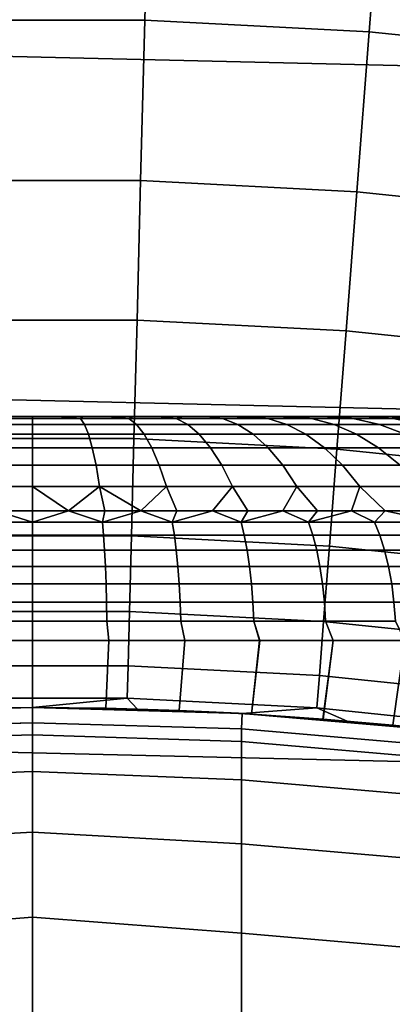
# Model space of a CAD drawing. Header units: metres. Extents: x -28 to 70, y -212 to 27.
# Tile 127 of 220: x -0.04 to 1.17, y 11.03 to 14.25. Entities that reach past the tile are written whole.
import ezdxf

# ---------------------------------------------------------------- set-up
doc = ezdxf.new("R2010")
doc.units = ezdxf.units.M
doc.layers.add('solid_10_261_012_XXX', color=7, linetype='CONTINUOUS')

msp = doc.modelspace()

# ---------------------------------------------------------------- linework, layer by layer
at = {"layer": 'solid_10_261_012_XXX'}
for points in [[(-22.547155, 15.744069, -5), (23.260418, 14.669795, -5), (23.922382, 13.563541, -5), (-23.260418, 14.669795, -5)], [(0.382066, 14.833793, 166.490601), (-0.382066, 14.833793, 166.490601), (-0.36686, 14.243407, 168.036514), (0.36686, 14.243407, 168.036514)], [(1.145185, 14.794456, 166.490601), (0.382066, 14.833793, 166.490601), (0.36686, 14.243407, 168.036514), (1.099606, 14.205636, 168.036514)], [(1.905266, 14.715887, 166.490601), (1.145185, 14.794456, 166.490601), (1.099606, 14.205636, 168.036514), (1.829437, 14.130195, 168.036514)], [(-23.260418, 14.669795, -5), (23.922382, 13.563541, -5), (24.531904, 12.427213, -5), (-23.922382, 13.563541, -5)], [(0.36686, 14.243407, 168.036514), (-0.36686, 14.243407, 168.036514), (-0.353378, 13.719978, 169.606369), (0.353378, 13.719978, 169.606369)], [(1.099606, 14.205636, 168.036514), (0.36686, 14.243407, 168.036514), (0.353378, 13.719978, 169.606369), (1.059197, 13.683596, 169.606369)], [(1.829437, 14.130195, 168.036514), (1.099606, 14.205636, 168.036514), (1.059197, 13.683596, 169.606369), (1.762207, 13.610927, 169.606369)], [(0.353378, 13.719978, 169.606369), (-0.353378, 13.719978, 169.606369), (-0.341646, 13.264474, 171.197281), (0.341646, 13.264474, 171.197281)], [(1.059197, 13.683596, 169.606369), (0.353378, 13.719978, 169.606369), (0.341646, 13.264474, 171.197281), (1.024031, 13.2293, 171.197281)], [(1.762207, 13.610927, 169.606369), (1.059197, 13.683596, 169.606369), (1.024031, 13.2293, 171.197281), (1.703701, 13.159042, 171.197281)], [(-23.922382, 13.563541, -5), (24.531904, 12.427213, -5), (25.087387, 11.263793, -5), (-24.531904, 12.427213, -5)], [(0.341646, 13.264474, 171.197281), (-0.341646, 13.264474, 171.197281), (-0.331685, 12.877736, 172.806305), (0.331685, 12.877736, 172.806305)], [(1.024031, 13.2293, 171.197281), (0.341646, 13.264474, 171.197281), (0.331685, 12.877736, 172.806305), (0.994175, 12.843586, 172.806305)], [(1.703701, 13.159042, 171.197281), (1.024031, 13.2293, 171.197281), (0.994175, 12.843586, 172.806305), (1.654028, 12.775378, 172.806305)], [(-0.183226, 12.892273, 209.769669), (0, 12.892273, 209.777054), (0, 12.924326, 209.619431), (-0.170543, 12.924326, 209.612564)], [(-0.170543, 12.924326, 205.387436), (0, 12.924326, 205.380569), (0, 12.892273, 205.222946), (-0.183226, 12.892273, 205.230331)], [(-0.157694, 12.94361, 205.5466), (0, 12.94361, 205.540253), (0, 12.924326, 205.380569), (-0.170543, 12.924326, 205.387436)], [(-0.170543, 12.924326, 209.612564), (0, 12.924326, 209.619431), (0, 12.94361, 209.459747), (-0.157694, 12.94361, 209.4534)], [(-0.165052, 12.95, 205.707581), (-0.082511, 12.95, 209.298111), (0, 12.95, 209.300003), (-0.082511, 12.95, 205.701889)], [(-0.157694, 12.94361, 209.4534), (0, 12.94361, 209.459747), (0, 12.95, 209.300003), (-0.082511, 12.95, 209.298111)], [(0, 12.94361, 205.540253), (-0.157694, 12.94361, 205.5466), (-0.082511, 12.95, 205.701889), (0, 12.95, 205.699997)], [(0.082511, 12.95, 209.298111), (0, 12.95, 205.699997), (-0.082511, 12.95, 205.701889), (0, 12.95, 209.300003)], [(0, 12.94361, 209.459747), (0.157694, 12.94361, 209.4534), (0.082511, 12.95, 209.298111), (0, 12.95, 209.300003)], [(0.165052, 12.95, 209.292419), (0.082511, 12.95, 205.701889), (0, 12.95, 205.699997), (0.082511, 12.95, 209.298111)], [(0.157694, 12.94361, 205.5466), (0, 12.94361, 205.540253), (0, 12.95, 205.699997), (0.082511, 12.95, 205.701889)], [(0.170543, 12.924326, 205.387436), (0, 12.924326, 205.380569), (0, 12.94361, 205.540253), (0.157694, 12.94361, 205.5466)], [(0, 12.924326, 209.619431), (0.170543, 12.924326, 209.612564), (0.157694, 12.94361, 209.4534), (0, 12.94361, 209.459747)], [(0, 12.892273, 209.777054), (0.183226, 12.892273, 209.769669), (0.170543, 12.924326, 209.612564), (0, 12.924326, 209.619431)], [(0.183226, 12.892273, 205.230331), (0, 12.892273, 205.222946), (0, 12.924326, 205.380569), (0.170543, 12.924326, 205.387436)], [(0.24747, 12.95, 209.282913), (0.165052, 12.95, 205.707581), (0.082511, 12.95, 205.701889), (0.165052, 12.95, 209.292419)], [(0.157694, 12.94361, 205.5466), (0.082511, 12.95, 205.701889), (0.165052, 12.95, 205.707581)], [(0.157694, 12.94361, 209.4534), (0.165052, 12.95, 209.292419), (0.082511, 12.95, 209.298111)], [(0.314366, 12.94361, 205.565628), (0.157694, 12.94361, 205.5466), (0.165052, 12.95, 205.707581), (0.24747, 12.95, 205.717087)], [(0.157694, 12.94361, 209.4534), (0.314366, 12.94361, 209.434372), (0.24747, 12.95, 209.282913), (0.165052, 12.95, 209.292419)], [(0.339981, 12.924326, 205.40802), (0.170543, 12.924326, 205.387436), (0.157694, 12.94361, 205.5466), (0.314366, 12.94361, 205.565628)], [(0.170543, 12.924326, 209.612564), (0.339981, 12.924326, 209.59198), (0.314366, 12.94361, 209.434372), (0.157694, 12.94361, 209.4534)], [(0.329536, 12.95, 209.269577), (0.24747, 12.95, 205.717087), (0.165052, 12.95, 205.707581), (0.24747, 12.95, 209.282913)], [(0.365264, 12.892273, 205.252441), (0.183226, 12.892273, 205.230331), (0.170543, 12.924326, 205.387436), (0.339981, 12.924326, 205.40802)], [(0.183226, 12.892273, 209.769669), (0.365264, 12.892273, 209.747559), (0.339981, 12.924326, 209.59198), (0.170543, 12.924326, 209.612564)], [(0.410969, 12.95, 209.252457), (0.329536, 12.95, 205.730423), (0.24747, 12.95, 205.717087), (0.329536, 12.95, 209.269577)], [(0.314366, 12.94361, 205.565628), (0.24747, 12.95, 205.717087), (0.329536, 12.95, 205.730423)], [(0.314366, 12.94361, 209.434372), (0.329536, 12.95, 209.269577), (0.24747, 12.95, 209.282913)], [(0.468999, 12.94361, 205.597198), (0.314366, 12.94361, 205.565628), (0.329536, 12.95, 205.730423), (0.410969, 12.95, 205.747543)], [(0.314366, 12.94361, 209.434372), (0.468999, 12.94361, 209.402802), (0.410969, 12.95, 209.252457), (0.329536, 12.95, 209.269577)], [(0.507213, 12.924326, 205.442154), (0.339981, 12.924326, 205.40802), (0.314366, 12.94361, 205.565628), (0.468999, 12.94361, 205.597198)], [(0.339981, 12.924326, 209.59198), (0.507213, 12.924326, 209.557846), (0.468999, 12.94361, 209.402802), (0.314366, 12.94361, 209.434372)], [(0.491549, 12.95, 209.231583), (0.410969, 12.95, 205.747543), (0.329536, 12.95, 205.730423), (0.410969, 12.95, 209.252457)], [(0.544933, 12.892273, 205.289124), (0.365264, 12.892273, 205.252441), (0.339981, 12.924326, 205.40802), (0.507213, 12.924326, 205.442154)], [(0.365264, 12.892273, 209.747559), (0.544933, 12.892273, 209.710876), (0.507213, 12.924326, 209.557846), (0.339981, 12.924326, 209.59198)], [(0.571081, 12.95, 209.207001), (0.491549, 12.95, 205.768417), (0.410969, 12.95, 205.747543), (0.491549, 12.95, 209.231583)], [(0.468999, 12.94361, 205.597198), (0.410969, 12.95, 205.747543), (0.491549, 12.95, 205.768417)], [(0.468999, 12.94361, 209.402802), (0.491549, 12.95, 209.231583), (0.410969, 12.95, 209.252457)], [(0.468999, 12.94361, 205.597198), (0.491549, 12.95, 205.768417), (0.571081, 12.95, 205.792999), (0.62059, 12.94361, 205.641098)], [(0.468999, 12.94361, 209.402802), (0.62059, 12.94361, 209.358902), (0.571081, 12.95, 209.207001), (0.491549, 12.95, 209.231583)], [(0.671156, 12.924326, 205.489639), (0.507213, 12.924326, 205.442154), (0.468999, 12.94361, 205.597198), (0.62059, 12.94361, 205.641098)], [(0.507213, 12.924326, 209.557846), (0.671156, 12.924326, 209.510361), (0.62059, 12.94361, 209.358902), (0.468999, 12.94361, 209.402802)], [(0.649344, 12.95, 209.178787), (0.571081, 12.95, 205.792999), (0.491549, 12.95, 205.768417), (0.571081, 12.95, 209.207001)], [(0.721068, 12.892273, 205.340134), (0.544933, 12.892273, 205.289124), (0.507213, 12.924326, 205.442154), (0.671156, 12.924326, 205.489639)], [(0.544933, 12.892273, 209.710876), (0.721068, 12.892273, 209.659866), (0.671156, 12.924326, 209.510361), (0.507213, 12.924326, 209.557846)], [(0.72618, 12.95, 209.147018), (0.649344, 12.95, 205.821213), (0.571081, 12.95, 205.792999), (0.649344, 12.95, 209.178787)], [(0.768157, 12.94361, 205.697067), (0.62059, 12.94361, 205.641098), (0.571081, 12.95, 205.792999), (0.649344, 12.95, 205.821213)], [(0.62059, 12.94361, 209.358902), (0.768157, 12.94361, 209.302933), (0.649344, 12.95, 209.178787), (0.571081, 12.95, 209.207001)], [(0.830747, 12.924326, 205.550171), (0.671156, 12.924326, 205.489639), (0.62059, 12.94361, 205.641098), (0.768157, 12.94361, 205.697067)], [(0.671156, 12.924326, 209.510361), (0.830747, 12.924326, 209.449829), (0.768157, 12.94361, 209.302933), (0.62059, 12.94361, 209.358902)], [(0.801466, 12.95, 209.111725), (0.72618, 12.95, 205.852982), (0.649344, 12.95, 205.821213), (0.72618, 12.95, 209.147018)], [(0.768157, 12.94361, 205.697067), (0.649344, 12.95, 205.821213), (0.72618, 12.95, 205.852982)], [(0.768157, 12.94361, 209.302933), (0.72618, 12.95, 209.147018), (0.649344, 12.95, 209.178787)], [(0.892527, 12.892273, 205.405167), (0.721068, 12.892273, 205.340134), (0.671156, 12.924326, 205.489639), (0.830747, 12.924326, 205.550171)], [(0.721068, 12.892273, 209.659866), (0.892527, 12.892273, 209.594833), (0.830747, 12.924326, 209.449829), (0.671156, 12.924326, 209.510361)], [(0.875076, 12.95, 209.072968), (0.801466, 12.95, 205.888275), (0.72618, 12.95, 205.852982), (0.801466, 12.95, 209.111725)], [(0.910742, 12.94361, 205.764725), (0.768157, 12.94361, 205.697067), (0.72618, 12.95, 205.852982), (0.801466, 12.95, 205.888275)], [(0.768157, 12.94361, 209.302933), (0.910742, 12.94361, 209.235275), (0.801466, 12.95, 209.111725), (0.72618, 12.95, 209.147018)], [(0.984949, 12.924326, 205.623337), (0.830747, 12.924326, 205.550171), (0.768157, 12.94361, 205.697067), (0.910742, 12.94361, 205.764725)], [(0.830747, 12.924326, 209.449829), (0.984949, 12.924326, 209.376663), (0.910742, 12.94361, 209.235275), (0.768157, 12.94361, 209.302933)], [(0.946828, 12.95, 209.030853), (0.875076, 12.95, 205.927032), (0.801466, 12.95, 205.888275), (0.875076, 12.95, 209.072968)], [(0.910742, 12.94361, 205.764725), (0.801466, 12.95, 205.888275), (0.875076, 12.95, 205.927032)], [(0.910742, 12.94361, 209.235275), (0.875076, 12.95, 209.072968), (0.801466, 12.95, 209.111725)], [(1.058197, 12.892273, 205.48378), (0.892527, 12.892273, 205.405167), (0.830747, 12.924326, 205.550171), (0.984949, 12.924326, 205.623337)], [(0.892527, 12.892273, 209.594833), (1.058197, 12.892273, 209.51622), (0.984949, 12.924326, 209.376663), (0.830747, 12.924326, 209.449829)], [(1.016554, 12.95, 208.985474), (0.946828, 12.95, 205.969147), (0.875076, 12.95, 205.927032), (0.946828, 12.95, 209.030853)], [(1.04742, 12.94361, 205.843643), (0.910742, 12.94361, 205.764725), (0.875076, 12.95, 205.927032), (0.946828, 12.95, 205.969147)], [(0.910742, 12.94361, 209.235275), (1.04742, 12.94361, 209.156357), (0.946828, 12.95, 209.030853), (0.875076, 12.95, 209.072968)], [(1.132764, 12.924326, 205.708679), (0.984949, 12.924326, 205.623337), (0.910742, 12.94361, 205.764725), (1.04742, 12.94361, 205.843643)], [(0.984949, 12.924326, 209.376663), (1.132764, 12.924326, 209.291321), (1.04742, 12.94361, 209.156357), (0.910742, 12.94361, 209.235275)], [(1.084115, 12.95, 208.936905), (1.016554, 12.95, 206.014526), (0.946828, 12.95, 205.969147), (1.016554, 12.95, 208.985474)], [(1.04742, 12.94361, 205.843643), (0.946828, 12.95, 205.969147), (1.016554, 12.95, 206.014526)], [(1.04742, 12.94361, 209.156357), (1.016554, 12.95, 208.985474), (0.946828, 12.95, 209.030853)], [(1.217005, 12.892273, 205.575455), (1.058197, 12.892273, 205.48378), (0.984949, 12.924326, 205.623337), (1.132764, 12.924326, 205.708679)], [(1.058197, 12.892273, 209.51622), (1.217005, 12.892273, 209.424545), (1.132764, 12.924326, 209.291321), (0.984949, 12.924326, 209.376663)], [(1.14936, 12.95, 208.885269), (1.084115, 12.95, 206.063095), (1.016554, 12.95, 206.014526), (1.084115, 12.95, 208.936905)], [(1.04742, 12.94361, 205.843643), (1.016554, 12.95, 206.014526), (1.084115, 12.95, 206.063095), (1.177305, 12.94361, 205.933289)], [(1.04742, 12.94361, 209.156357), (1.177305, 12.94361, 209.066711), (1.084115, 12.95, 208.936905), (1.016554, 12.95, 208.985474)], [(1.273233, 12.924326, 205.805634), (1.132764, 12.924326, 205.708679), (1.04742, 12.94361, 205.843643), (1.177305, 12.94361, 205.933289)], [(1.132764, 12.924326, 209.291321), (1.273233, 12.924326, 209.194366), (1.177305, 12.94361, 209.066711), (1.04742, 12.94361, 209.156357)], [(1.212131, 12.95, 208.830688), (1.14936, 12.95, 206.114731), (1.084115, 12.95, 206.063095), (1.14936, 12.95, 208.885269)], [(1.299555, 12.94361, 206.033112), (1.177305, 12.94361, 205.933289), (1.084115, 12.95, 206.063095), (1.14936, 12.95, 206.114731)], [(1.177305, 12.94361, 209.066711), (1.299555, 12.94361, 208.966888), (1.14936, 12.95, 208.885269), (1.084115, 12.95, 208.936905)], [(1.367919, 12.892273, 205.679626), (1.217005, 12.892273, 205.575455), (1.132764, 12.924326, 205.708679), (1.273233, 12.924326, 205.805634)], [(1.217005, 12.892273, 209.424545), (1.367919, 12.892273, 209.320374), (1.273233, 12.924326, 209.194366), (1.132764, 12.924326, 209.291321)], [(1.212131, 12.95, 208.830688), (1.212131, 12.95, 206.169312), (1.14936, 12.95, 206.114731)], [(1.299555, 12.94361, 206.033112), (1.14936, 12.95, 206.114731), (1.212131, 12.95, 206.169312)], [(1.299555, 12.94361, 208.966888), (1.212131, 12.95, 208.830688), (1.14936, 12.95, 208.885269)], [(-0.195661, 12.847658, 209.923691), (0, 12.847658, 209.93158), (0, 12.892273, 209.777054), (-0.183226, 12.892273, 209.769669)], [(-0.183226, 12.892273, 205.230331), (0, 12.892273, 205.222946), (0, 12.847658, 205.06842), (-0.195661, 12.847658, 205.076309)], [(0, 12.847658, 209.93158), (0.195661, 12.847658, 209.923691), (0.183226, 12.892273, 209.769669), (0, 12.892273, 209.777054)], [(0.195661, 12.847658, 205.076309), (0, 12.847658, 205.06842), (0, 12.892273, 205.222946), (0.183226, 12.892273, 205.230331)], [(0.390053, 12.847658, 205.099915), (0.195661, 12.847658, 205.076309), (0.183226, 12.892273, 205.230331), (0.365264, 12.892273, 205.252441)], [(0.195661, 12.847658, 209.923691), (0.390053, 12.847658, 209.900085), (0.365264, 12.892273, 209.747559), (0.183226, 12.892273, 209.769669)], [(0.581915, 12.847658, 205.139084), (0.390053, 12.847658, 205.099915), (0.365264, 12.892273, 205.252441), (0.544933, 12.892273, 205.289124)], [(0.390053, 12.847658, 209.900085), (0.581915, 12.847658, 209.860916), (0.544933, 12.892273, 209.710876), (0.365264, 12.892273, 209.747559)], [(0.770003, 12.847658, 205.193558), (0.581915, 12.847658, 205.139084), (0.544933, 12.892273, 205.289124), (0.721068, 12.892273, 205.340134)], [(0.581915, 12.847658, 209.860916), (0.770003, 12.847658, 209.806442), (0.721068, 12.892273, 209.659866), (0.544933, 12.892273, 209.710876)], [(0.953098, 12.847658, 205.263), (0.770003, 12.847658, 205.193558), (0.721068, 12.892273, 205.340134), (0.892527, 12.892273, 205.405167)], [(0.770003, 12.847658, 209.806442), (0.953098, 12.847658, 209.737), (0.892527, 12.892273, 209.594833), (0.721068, 12.892273, 209.659866)], [(1.130011, 12.847658, 205.346939), (0.953098, 12.847658, 205.263), (0.892527, 12.892273, 205.405167), (1.058197, 12.892273, 205.48378)], [(0.953098, 12.847658, 209.737), (1.130011, 12.847658, 209.653061), (1.058197, 12.892273, 209.51622), (0.892527, 12.892273, 209.594833)], [(1.299596, 12.847658, 205.444855), (1.130011, 12.847658, 205.346939), (1.058197, 12.892273, 205.48378), (1.217005, 12.892273, 205.575455)], [(1.130011, 12.847658, 209.653061), (1.299596, 12.847658, 209.555145), (1.217005, 12.892273, 209.424545), (1.058197, 12.892273, 209.51622)], [(0.331685, 12.877736, 172.806305), (-0.331685, 12.877736, 172.806305), (-0.323513, 12.560478, 174.430466), (0.323513, 12.560478, 174.430466)], [(0.994175, 12.843586, 172.806305), (0.331685, 12.877736, 172.806305), (0.323513, 12.560478, 174.430466), (0.969682, 12.527169, 174.430466)], [(-0.207767, 12.790771, 210.073654), (0, 12.790771, 210.082031), (0, 12.847658, 209.93158), (-0.195661, 12.847658, 209.923691)], [(-0.195661, 12.847658, 205.076309), (0, 12.847658, 205.06842), (0, 12.790771, 204.917969), (-0.207767, 12.790771, 204.926346)], [(0, 12.790771, 210.082031), (0.207767, 12.790771, 210.073654), (0.195661, 12.847658, 209.923691), (0, 12.847658, 209.93158)], [(0.207767, 12.790771, 204.926346), (0, 12.790771, 204.917969), (0, 12.847658, 205.06842), (0.195661, 12.847658, 205.076309)], [(0.414186, 12.790771, 204.951416), (0.207767, 12.790771, 204.926346), (0.195661, 12.847658, 205.076309), (0.390053, 12.847658, 205.099915)], [(0.207767, 12.790771, 210.073654), (0.414186, 12.790771, 210.048584), (0.390053, 12.847658, 209.900085), (0.195661, 12.847658, 209.923691)], [(0.617919, 12.790771, 204.993011), (0.414186, 12.790771, 204.951416), (0.390053, 12.847658, 205.099915), (0.581915, 12.847658, 205.139084)], [(0.414186, 12.790771, 210.048584), (0.617919, 12.790771, 210.006989), (0.581915, 12.847658, 209.860916), (0.390053, 12.847658, 209.900085)], [(0.817645, 12.790771, 205.050858), (0.617919, 12.790771, 204.993011), (0.581915, 12.847658, 205.139084), (0.770003, 12.847658, 205.193558)], [(0.617919, 12.790771, 210.006989), (0.817645, 12.790771, 209.949142), (0.770003, 12.847658, 209.806442), (0.581915, 12.847658, 209.860916)], [(1.012067, 12.790771, 205.124588), (0.817645, 12.790771, 205.050858), (0.770003, 12.847658, 205.193558), (0.953098, 12.847658, 205.263)], [(0.817645, 12.790771, 209.949142), (1.012067, 12.790771, 209.875412), (0.953098, 12.847658, 209.737), (0.770003, 12.847658, 209.806442)], [(1.199927, 12.790771, 205.21373), (1.012067, 12.790771, 205.124588), (0.953098, 12.847658, 205.263), (1.130011, 12.847658, 205.346939)], [(1.012067, 12.790771, 209.875412), (1.199927, 12.790771, 209.78627), (1.130011, 12.847658, 209.653061), (0.953098, 12.847658, 209.737)], [(1.654028, 12.775378, 172.806305), (0.994175, 12.843586, 172.806305), (0.969682, 12.527169, 174.430466), (1.61328, 12.460642, 174.430466)], [(1.380004, 12.790771, 205.317703), (1.199927, 12.790771, 205.21373), (1.130011, 12.847658, 205.346939), (1.299596, 12.847658, 205.444855)], [(1.199927, 12.790771, 209.78627), (1.380004, 12.790771, 209.682297), (1.299596, 12.847658, 209.555145), (1.130011, 12.847658, 209.653061)], [(-0.219466, 12.721978, 210.218567), (0, 12.721978, 210.227417), (0, 12.790771, 210.082031), (-0.207767, 12.790771, 210.073654)], [(-0.207767, 12.790771, 204.926346), (0, 12.790771, 204.917969), (0, 12.721978, 204.772583), (-0.219466, 12.721978, 204.781433)], [(0.207767, 12.790771, 210.073654), (0, 12.790771, 210.082031), (0, 12.721978, 210.227417), (0.219466, 12.721978, 210.218567)], [(0, 12.790771, 204.917969), (0.207767, 12.790771, 204.926346), (0.219466, 12.721978, 204.781433), (0, 12.721978, 204.772583)], [(0.414186, 12.790771, 210.048584), (0.207767, 12.790771, 210.073654), (0.219466, 12.721978, 210.218567), (0.437508, 12.721978, 210.192093)], [(0.207767, 12.790771, 204.926346), (0.414186, 12.790771, 204.951416), (0.437508, 12.721978, 204.807907), (0.219466, 12.721978, 204.781433)], [(0.617919, 12.790771, 210.006989), (0.414186, 12.790771, 210.048584), (0.437508, 12.721978, 210.192093), (0.652713, 12.721978, 210.148163)], [(0.414186, 12.790771, 204.951416), (0.617919, 12.790771, 204.993011), (0.652713, 12.721978, 204.851837), (0.437508, 12.721978, 204.807907)], [(0.817645, 12.790771, 209.949142), (0.617919, 12.790771, 210.006989), (0.652713, 12.721978, 210.148163), (0.863684, 12.721978, 210.087051)], [(0.617919, 12.790771, 204.993011), (0.817645, 12.790771, 205.050858), (0.863684, 12.721978, 204.912949), (0.652713, 12.721978, 204.851837)], [(1.012067, 12.790771, 209.875412), (0.817645, 12.790771, 209.949142), (0.863684, 12.721978, 210.087051), (1.069055, 12.721978, 210.009171)], [(0.817645, 12.790771, 205.050858), (1.012067, 12.790771, 205.124588), (1.069055, 12.721978, 204.990829), (0.863684, 12.721978, 204.912949)], [(1.199927, 12.790771, 209.78627), (1.012067, 12.790771, 209.875412), (1.069055, 12.721978, 210.009171), (1.267492, 12.721978, 209.915009)], [(1.012067, 12.790771, 205.124588), (1.199927, 12.790771, 205.21373), (1.267492, 12.721978, 205.084991), (1.069055, 12.721978, 204.990829)], [(-0.219466, 12.721978, 204.781433), (0, 12.721978, 204.772583), (0, 12.64181, 204.633331), (-0.11846, 12.64181, 204.635788)], [(-0.118465, 12.64181, 210.364212), (0, 12.64181, 210.366669), (0, 12.721978, 210.227417), (-0.219466, 12.721978, 210.218567)], [(0, 12.721978, 204.772583), (0.219466, 12.721978, 204.781433), (0.118465, 12.64181, 204.635788), (0, 12.64181, 204.633331)], [(0, 12.721978, 210.227417), (0.11846, 12.64181, 210.364212), (0.23672, 12.64181, 210.356873), (0.219466, 12.721978, 210.218567)], [(0, 12.721978, 210.227417), (0, 12.64181, 210.366669), (0.11846, 12.64181, 210.364212)], [(0.219466, 12.721978, 204.781433), (0.236728, 12.64181, 204.643127), (0.118465, 12.64181, 204.635788)], [(0.219466, 12.721978, 204.781433), (0.437508, 12.721978, 204.807907), (0.354588, 12.64181, 204.65535), (0.236728, 12.64181, 204.643127)], [(0.219466, 12.721978, 210.218567), (0.354576, 12.64181, 210.34465), (0.471828, 12.64181, 210.327576), (0.437508, 12.721978, 210.192093)], [(0.219466, 12.721978, 210.218567), (0.23672, 12.64181, 210.356873), (0.354576, 12.64181, 210.34465)], [(0.437508, 12.721978, 204.807907), (0.471843, 12.64181, 204.672424), (0.354588, 12.64181, 204.65535)], [(0.437508, 12.721978, 204.807907), (0.652713, 12.721978, 204.851837), (0.588292, 12.64181, 204.694351), (0.471843, 12.64181, 204.672424)], [(0.652713, 12.721978, 210.148163), (0.437508, 12.721978, 210.192093), (0.471828, 12.64181, 210.327576), (0.588275, 12.64181, 210.305664)], [(0.652713, 12.721978, 210.148163), (0.588275, 12.64181, 210.305664), (0.703717, 12.64181, 210.278946)], [(0.652713, 12.721978, 204.851837), (0.703735, 12.64181, 204.721054), (0.588292, 12.64181, 204.694351)], [(0.652713, 12.721978, 204.851837), (0.863684, 12.721978, 204.912949), (0.817975, 12.64181, 204.752518), (0.703735, 12.64181, 204.721054)], [(0.863684, 12.721978, 210.087051), (0.652713, 12.721978, 210.148163), (0.703717, 12.64181, 210.278946), (0.817956, 12.64181, 210.247498)], [(0.863684, 12.721978, 210.087051), (0.817956, 12.64181, 210.247498), (0.930798, 12.64181, 210.211349)], [(0.863684, 12.721978, 204.912949), (0.930816, 12.64181, 204.788666), (0.817975, 12.64181, 204.752518)], [(0.863684, 12.721978, 204.912949), (1.069055, 12.721978, 204.990829), (1.042067, 12.64181, 204.829437), (0.930816, 12.64181, 204.788666)], [(1.069055, 12.721978, 210.009171), (0.863684, 12.721978, 210.087051), (0.930798, 12.64181, 210.211349), (1.04205, 12.64181, 210.170563)], [(1.069055, 12.721978, 210.009171), (1.04205, 12.64181, 210.170563), (1.151521, 12.64181, 210.125214)], [(1.069055, 12.721978, 204.990829), (1.151538, 12.64181, 204.874786), (1.042067, 12.64181, 204.829437)], [(1.069055, 12.721978, 204.990829), (1.267492, 12.721978, 205.084991), (1.259041, 12.64181, 204.924622), (1.151538, 12.64181, 204.874786)], [(1.267492, 12.721978, 209.915009), (1.069055, 12.721978, 210.009171), (1.151521, 12.64181, 210.125214), (1.259024, 12.64181, 210.075394)], [(0, 12.605176, 204.582581), (-0.228898, 12.605176, 204.591568), (-0.11846, 12.64181, 204.635788), (0, 12.64181, 204.633331)], [(-0.228898, 12.605176, 210.408432), (0, 12.605176, 210.417419), (-0.118465, 12.64181, 210.364212)], [(0, 12.605176, 210.417419), (0, 12.64181, 210.366669), (-0.118465, 12.64181, 210.364212)], [(0, 12.605176, 204.582581), (0, 12.64181, 204.633331), (0.118465, 12.64181, 204.635788)], [(0, 12.605176, 204.582581), (0.118465, 12.64181, 204.635788), (0.228898, 12.605176, 204.591568)], [(0, 12.605176, 210.417419), (0.228898, 12.605176, 210.408432), (0.11846, 12.64181, 210.364212), (0, 12.64181, 210.366669)], [(0.228898, 12.605176, 210.408432), (0.23672, 12.64181, 210.356873), (0.11846, 12.64181, 210.364212)], [(0.228898, 12.605176, 204.591568), (0.118465, 12.64181, 204.635788), (0.236728, 12.64181, 204.643127)], [(0.228898, 12.605176, 204.591568), (0.236728, 12.64181, 204.643127), (0.354588, 12.64181, 204.65535)], [(0.228898, 12.605176, 204.591568), (0.354588, 12.64181, 204.65535), (0.456386, 12.605176, 204.6185)], [(0.228898, 12.605176, 210.408432), (0.456386, 12.605176, 210.3815), (0.354576, 12.64181, 210.34465), (0.23672, 12.64181, 210.356873)], [(0.456386, 12.605176, 210.3815), (0.471828, 12.64181, 210.327576), (0.354576, 12.64181, 210.34465)], [(0.456386, 12.605176, 204.6185), (0.354588, 12.64181, 204.65535), (0.471843, 12.64181, 204.672424)], [(0.456386, 12.605176, 204.6185), (0.471843, 12.64181, 204.672424), (0.588292, 12.64181, 204.694351)], [(0.456386, 12.605176, 204.6185), (0.588292, 12.64181, 204.694351), (0.681059, 12.605176, 204.663177)], [(0.456386, 12.605176, 210.3815), (0.681059, 12.605176, 210.336823), (0.588275, 12.64181, 210.305664), (0.471828, 12.64181, 210.327576)], [(0.681059, 12.605176, 210.336823), (0.703717, 12.64181, 210.278946), (0.588275, 12.64181, 210.305664)], [(0.681059, 12.605176, 204.663177), (0.588292, 12.64181, 204.694351), (0.703735, 12.64181, 204.721054)], [(0.681059, 12.605176, 204.663177), (0.703735, 12.64181, 204.721054), (0.817975, 12.64181, 204.752518)], [(0.681059, 12.605176, 204.663177), (0.817975, 12.64181, 204.752518), (0.901534, 12.605176, 204.725357)], [(0.681059, 12.605176, 210.336823), (0.901534, 12.605176, 210.274643), (0.817956, 12.64181, 210.247498), (0.703717, 12.64181, 210.278946)], [(0.901534, 12.605176, 210.274643), (0.930798, 12.64181, 210.211349), (0.817956, 12.64181, 210.247498)], [(0.901534, 12.605176, 204.725357), (0.817975, 12.64181, 204.752518), (0.930816, 12.64181, 204.788666)], [(0.901534, 12.605176, 204.725357), (0.930816, 12.64181, 204.788666), (1.042067, 12.64181, 204.829437)], [(0.901534, 12.605176, 204.725357), (1.042067, 12.64181, 204.829437), (1.11645, 12.605176, 204.804657)], [(0.901534, 12.605176, 210.274643), (1.11645, 12.605176, 210.195343), (1.04205, 12.64181, 210.170563), (0.930798, 12.64181, 210.211349)], [(1.11645, 12.605176, 210.195343), (1.151521, 12.64181, 210.125214), (1.04205, 12.64181, 210.170563)], [(1.11645, 12.605176, 204.804657), (1.042067, 12.64181, 204.829437), (1.151538, 12.64181, 204.874786)], [(1.324483, 12.605176, 204.900558), (1.11645, 12.605176, 204.804657), (1.151538, 12.64181, 204.874786), (1.259041, 12.64181, 204.924622)], [(1.324483, 12.605176, 210.099442), (1.151521, 12.64181, 210.125214), (1.11645, 12.605176, 210.195343)], [(1.324483, 12.605176, 210.099442), (1.259024, 12.64181, 210.075394), (1.151521, 12.64181, 210.125214)], [(-0.232514, 12.562166, 210.454376), (0, 12.562166, 210.463516), (0, 12.605176, 210.417419), (-0.228898, 12.605176, 210.408432)], [(-0.228898, 12.605176, 204.591568), (0, 12.605176, 204.582581), (0, 12.562166, 204.536484), (-0.232514, 12.562166, 204.545624)], [(0.228898, 12.605176, 210.408432), (0, 12.605176, 210.417419), (0, 12.562166, 210.463516), (0.232514, 12.562166, 210.454376)], [(0, 12.605176, 204.582581), (0.228898, 12.605176, 204.591568), (0.232514, 12.562166, 204.545624), (0, 12.562166, 204.536484)], [(0.456386, 12.605176, 210.3815), (0.228898, 12.605176, 210.408432), (0.232514, 12.562166, 210.454376), (0.463595, 12.562166, 210.427017)], [(0.228898, 12.605176, 204.591568), (0.456386, 12.605176, 204.6185), (0.463595, 12.562166, 204.572983), (0.232514, 12.562166, 204.545624)], [(0.681059, 12.605176, 210.336823), (0.456386, 12.605176, 210.3815), (0.463595, 12.562166, 210.427017), (0.691818, 12.562166, 210.381622)], [(0.456386, 12.605176, 204.6185), (0.681059, 12.605176, 204.663177), (0.691818, 12.562166, 204.618378), (0.463595, 12.562166, 204.572983)], [(0.901534, 12.605176, 210.274643), (0.681059, 12.605176, 210.336823), (0.691818, 12.562166, 210.381622), (0.915775, 12.562166, 210.318466)], [(0.681059, 12.605176, 204.663177), (0.901534, 12.605176, 204.725357), (0.915775, 12.562166, 204.681534), (0.691818, 12.562166, 204.618378)], [(1.11645, 12.605176, 210.195343), (0.901534, 12.605176, 210.274643), (0.915775, 12.562166, 210.318466), (1.134086, 12.562166, 210.23793)], [(0.901534, 12.605176, 204.725357), (1.11645, 12.605176, 204.804657), (1.134086, 12.562166, 204.76207), (0.915775, 12.562166, 204.681534)], [(1.324483, 12.605176, 210.099442), (1.11645, 12.605176, 210.195343), (1.134086, 12.562166, 210.23793), (1.345405, 12.562166, 210.140503)], [(1.11645, 12.605176, 204.804657), (1.324483, 12.605176, 204.900558), (1.345405, 12.562166, 204.859497), (1.134086, 12.562166, 204.76207)], [(0.323513, 12.560478, 174.430466), (-0.323513, 12.560478, 174.430466), (-0.317147, 12.313286, 176.066772), (0.317147, 12.313286, 176.066772)], [(-0.235677, 12.5137, 210.494553), (0, 12.5137, 210.503815), (0, 12.562166, 210.463516), (-0.232514, 12.562166, 210.454376)], [(-0.232514, 12.562166, 204.545624), (0, 12.562166, 204.536484), (0, 12.5137, 204.496185), (-0.235677, 12.5137, 204.505447)], [(0.232514, 12.562166, 210.454376), (0, 12.562166, 210.463516), (0, 12.5137, 210.503815), (0.235677, 12.5137, 210.494553)], [(0, 12.562166, 204.536484), (0.232514, 12.562166, 204.545624), (0.235677, 12.5137, 204.505447), (0, 12.5137, 204.496185)], [(0.463595, 12.562166, 210.427017), (0.232514, 12.562166, 210.454376), (0.235677, 12.5137, 210.494553), (0.469901, 12.5137, 210.466843)], [(0.232514, 12.562166, 204.545624), (0.463595, 12.562166, 204.572983), (0.469901, 12.5137, 204.533157), (0.235677, 12.5137, 204.505447)], [(0.969682, 12.527169, 174.430466), (0.323513, 12.560478, 174.430466), (0.317147, 12.313286, 176.066772), (0.950599, 12.280634, 176.066772)], [(0.691818, 12.562166, 210.381622), (0.463595, 12.562166, 210.427017), (0.469901, 12.5137, 210.466843), (0.701227, 12.5137, 210.420822)], [(0.463595, 12.562166, 204.572983), (0.691818, 12.562166, 204.618378), (0.701227, 12.5137, 204.579178), (0.469901, 12.5137, 204.533157)], [(0.915775, 12.562166, 210.318466), (0.691818, 12.562166, 210.381622), (0.701227, 12.5137, 210.420822), (0.928231, 12.5137, 210.356796)], [(0.691818, 12.562166, 204.618378), (0.915775, 12.562166, 204.681534), (0.928231, 12.5137, 204.643204), (0.701227, 12.5137, 204.579178)], [(1.134086, 12.562166, 210.23793), (0.915775, 12.562166, 210.318466), (0.928231, 12.5137, 210.356796), (1.149511, 12.5137, 210.275162)], [(0.915775, 12.562166, 204.681534), (1.134086, 12.562166, 204.76207), (1.149511, 12.5137, 204.724838), (0.928231, 12.5137, 204.643204)], [(1.345405, 12.562166, 210.140503), (1.134086, 12.562166, 210.23793), (1.149511, 12.5137, 210.275162), (1.363705, 12.5137, 210.176422)], [(1.134086, 12.562166, 204.76207), (1.345405, 12.562166, 204.859497), (1.363705, 12.5137, 204.823578), (1.149511, 12.5137, 204.724838)], [(-0.238336, 12.460546, 210.528336), (0, 12.460546, 210.537704), (0, 12.5137, 210.503815), (-0.235677, 12.5137, 210.494553)], [(-0.235677, 12.5137, 204.505447), (0, 12.5137, 204.496185), (0, 12.460546, 204.462296), (-0.238336, 12.460546, 204.471664)], [(0.235677, 12.5137, 210.494553), (0, 12.5137, 210.503815), (0, 12.460546, 210.537704), (0.238336, 12.460546, 210.528336)], [(0, 12.5137, 204.496185), (0.235677, 12.5137, 204.505447), (0.238336, 12.460546, 204.471664), (0, 12.460546, 204.462296)], [(0.469901, 12.5137, 210.466843), (0.235677, 12.5137, 210.494553), (0.238336, 12.460546, 210.528336), (0.475202, 12.460546, 210.500305)], [(0.235677, 12.5137, 204.505447), (0.469901, 12.5137, 204.533157), (0.475202, 12.460546, 204.499695), (0.238336, 12.460546, 204.471664)], [(0.701227, 12.5137, 210.420822), (0.469901, 12.5137, 210.466843), (0.475202, 12.460546, 210.500305), (0.709138, 12.460546, 210.453781)], [(0.469901, 12.5137, 204.533157), (0.701227, 12.5137, 204.579178), (0.709138, 12.460546, 204.546219), (0.475202, 12.460546, 204.499695)], [(0.928231, 12.5137, 210.356796), (0.701227, 12.5137, 210.420822), (0.709138, 12.460546, 210.453781), (0.938703, 12.460546, 210.389023)], [(0.701227, 12.5137, 204.579178), (0.928231, 12.5137, 204.643204), (0.938703, 12.460546, 204.610977), (0.709138, 12.460546, 204.546219)], [(1.149511, 12.5137, 210.275162), (0.928231, 12.5137, 210.356796), (0.938703, 12.460546, 210.389023), (1.16248, 12.460546, 210.306473)], [(0.928231, 12.5137, 204.643204), (1.149511, 12.5137, 204.724838), (1.16248, 12.460546, 204.693527), (0.938703, 12.460546, 204.610977)], [(1.61328, 12.460642, 174.430466), (0.969682, 12.527169, 174.430466), (0.950599, 12.280634, 176.066772), (1.58153, 12.215415, 176.066772)], [(1.363705, 12.5137, 210.176422), (1.149511, 12.5137, 210.275162), (1.16248, 12.460546, 210.306473), (1.37909, 12.460546, 210.206619)], [(1.149511, 12.5137, 204.724838), (1.363705, 12.5137, 204.823578), (1.37909, 12.460546, 204.793381), (1.16248, 12.460546, 204.693527)], [(-0.240449, 12.403551, 210.555191), (0, 12.403551, 210.564636), (0, 12.460546, 210.537704), (-0.238336, 12.460546, 210.528336)], [(-0.238336, 12.460546, 204.471664), (0, 12.460546, 204.462296), (0, 12.403551, 204.435364), (-0.240449, 12.403551, 204.444809)], [(0.238336, 12.460546, 210.528336), (0, 12.460546, 210.537704), (0, 12.403551, 210.564636), (0.240449, 12.403551, 210.555191)], [(0, 12.460546, 204.462296), (0.238336, 12.460546, 204.471664), (0.240449, 12.403551, 204.444809), (0, 12.403551, 204.435364)], [(0.475202, 12.460546, 210.500305), (0.238336, 12.460546, 210.528336), (0.240449, 12.403551, 210.555191), (0.479415, 12.403551, 210.526901)], [(0.238336, 12.460546, 204.471664), (0.475202, 12.460546, 204.499695), (0.479415, 12.403551, 204.473099), (0.240449, 12.403551, 204.444809)], [(0.709138, 12.460546, 210.453781), (0.475202, 12.460546, 210.500305), (0.479415, 12.403551, 210.526901), (0.715425, 12.403551, 210.479965)], [(0.475202, 12.460546, 204.499695), (0.709138, 12.460546, 204.546219), (0.715425, 12.403551, 204.520035), (0.479415, 12.403551, 204.473099)], [(0.938703, 12.460546, 210.389023), (0.709138, 12.460546, 210.453781), (0.715425, 12.403551, 210.479965), (0.947025, 12.403551, 210.414642)], [(0.709138, 12.460546, 204.546219), (0.938703, 12.460546, 204.610977), (0.947025, 12.403551, 204.585358), (0.715425, 12.403551, 204.520035)], [(1.16248, 12.460546, 210.306473), (0.938703, 12.460546, 210.389023), (0.947025, 12.403551, 210.414642), (1.172786, 12.403551, 210.33136)], [(0.938703, 12.460546, 204.610977), (1.16248, 12.460546, 204.693527), (1.172786, 12.403551, 204.66864), (0.947025, 12.403551, 204.585358)], [(1.37909, 12.460546, 210.206619), (1.16248, 12.460546, 210.306473), (1.172786, 12.403551, 210.33136), (1.391316, 12.403551, 210.230606)], [(1.16248, 12.460546, 204.693527), (1.37909, 12.460546, 204.793381), (1.391316, 12.403551, 204.769394), (1.172786, 12.403551, 204.66864)], [(-24.531904, 12.427213, -5), (25.087387, 11.263793, -5), (25.587807, 10.075421, -5), (-25.087387, 11.263793, -5)], [(-0.241982, 12.343621, 210.574677), (0, 12.343621, 210.584183), (0, 12.403551, 210.564636), (-0.240449, 12.403551, 210.555191)], [(-0.240449, 12.403551, 204.444809), (0, 12.403551, 204.435364), (0, 12.343621, 204.415817), (-0.241982, 12.343621, 204.425323)], [(0.240449, 12.403551, 210.555191), (0, 12.403551, 210.564636), (0, 12.343621, 210.584183), (0.241982, 12.343621, 210.574677)], [(0, 12.403551, 204.435364), (0.240449, 12.403551, 204.444809), (0.241982, 12.343621, 204.425323), (0, 12.343621, 204.415817)], [(0.479415, 12.403551, 210.526901), (0.240449, 12.403551, 210.555191), (0.241982, 12.343621, 210.574677), (0.482473, 12.343621, 210.546219)], [(0.240449, 12.403551, 204.444809), (0.479415, 12.403551, 204.473099), (0.482473, 12.343621, 204.453781), (0.241982, 12.343621, 204.425323)], [(0.715425, 12.403551, 210.479965), (0.479415, 12.403551, 210.526901), (0.482473, 12.343621, 210.546219), (0.719988, 12.343621, 210.498962)], [(0.479415, 12.403551, 204.473099), (0.715425, 12.403551, 204.520035), (0.719988, 12.343621, 204.501038), (0.482473, 12.343621, 204.453781)], [(0.947025, 12.403551, 210.414642), (0.715425, 12.403551, 210.479965), (0.719988, 12.343621, 210.498962), (0.953065, 12.343621, 210.433228)], [(0.715425, 12.403551, 204.520035), (0.947025, 12.403551, 204.585358), (0.953065, 12.343621, 204.566772), (0.719988, 12.343621, 204.501038)], [(1.172786, 12.403551, 210.33136), (0.947025, 12.403551, 210.414642), (0.953065, 12.343621, 210.433228), (1.180266, 12.343621, 210.349411)], [(0.947025, 12.403551, 204.585358), (1.172786, 12.403551, 204.66864), (1.180266, 12.343621, 204.650589), (0.953065, 12.343621, 204.566772)], [(1.391316, 12.403551, 210.230606), (1.172786, 12.403551, 210.33136), (1.180266, 12.343621, 210.349411), (1.40019, 12.343621, 210.248032)], [(1.172786, 12.403551, 204.66864), (1.391316, 12.403551, 204.769394), (1.40019, 12.343621, 204.751968), (1.180266, 12.343621, 204.650589)], [(-0.242912, 12.281708, 210.586487), (0, 12.281708, 210.596039), (0, 12.343621, 210.584183), (-0.241982, 12.343621, 210.574677)], [(-0.241982, 12.343621, 204.425323), (0, 12.343621, 204.415817), (0, 12.281708, 204.403961), (-0.242912, 12.281708, 204.413513)], [(0.241982, 12.343621, 210.574677), (0, 12.343621, 210.584183), (0, 12.281708, 210.596039), (0.242912, 12.281708, 210.586487)], [(0, 12.343621, 204.415817), (0.241982, 12.343621, 204.425323), (0.242912, 12.281708, 204.413513), (0, 12.281708, 204.403961)], [(0.482473, 12.343621, 210.546219), (0.241982, 12.343621, 210.574677), (0.242912, 12.281708, 210.586487), (0.484326, 12.281708, 210.557922)], [(0.241982, 12.343621, 204.425323), (0.482473, 12.343621, 204.453781), (0.484326, 12.281708, 204.442078), (0.242912, 12.281708, 204.413513)], [(0.719988, 12.343621, 210.498962), (0.482473, 12.343621, 210.546219), (0.484326, 12.281708, 210.557922), (0.722755, 12.281708, 210.510498)], [(0.482473, 12.343621, 204.453781), (0.719988, 12.343621, 204.501038), (0.722755, 12.281708, 204.489502), (0.484326, 12.281708, 204.442078)], [(0.953065, 12.343621, 210.433228), (0.719988, 12.343621, 210.498962), (0.722755, 12.281708, 210.510498), (0.956727, 12.281708, 210.444504)], [(0.719988, 12.343621, 204.501038), (0.953065, 12.343621, 204.566772), (0.956727, 12.281708, 204.555496), (0.722755, 12.281708, 204.489502)], [(1.180266, 12.343621, 210.349411), (0.953065, 12.343621, 210.433228), (0.956727, 12.281708, 210.444504), (1.184801, 12.281708, 210.360367)], [(0.953065, 12.343621, 204.566772), (1.180266, 12.343621, 204.650589), (1.184801, 12.281708, 204.639633), (0.956727, 12.281708, 204.555496)], [(0.317147, 12.313286, 176.066772), (-0.317147, 12.313286, 176.066772), (-0.312596, 12.136618, 177.712189), (0.312596, 12.136618, 177.712189)], [(0.950599, 12.280634, 176.066772), (0.317147, 12.313286, 176.066772), (0.312596, 12.136618, 177.712189), (0.93696, 12.104434, 177.712189)], [(0, 12.281708, 210.596039), (-0.242912, 12.281708, 210.586487), (-0.249449, 12.218858, 210.589951), (0, 12.218858, 210.600006)], [(-0.242912, 12.281708, 204.413513), (0, 12.281708, 204.403961), (0, 12.218858, 204.399994), (-0.249446, 12.218858, 204.410049)], [(0.242912, 12.281708, 210.586487), (0, 12.281708, 210.596039), (0, 12.218858, 210.600006), (0.249446, 12.218858, 210.589951)], [(0, 12.281708, 204.403961), (0.242912, 12.281708, 204.413513), (0.249449, 12.218858, 204.410049), (0, 12.218858, 204.399994)], [(0.242912, 12.281708, 210.586487), (0.249446, 12.218858, 210.589951), (0.497275, 12.218858, 210.55986), (0.484326, 12.281708, 210.557922)], [(0.242912, 12.281708, 204.413513), (0.484326, 12.281708, 204.442078), (0.497282, 12.218858, 204.44014), (0.249449, 12.218858, 204.410049)], [(0.484326, 12.281708, 210.557922), (0.497275, 12.218858, 210.55986), (0.741878, 12.218858, 210.509918), (0.722755, 12.281708, 210.510498)], [(0.484326, 12.281708, 204.442078), (0.722755, 12.281708, 204.489502), (0.741889, 12.218858, 204.490082), (0.497282, 12.218858, 204.44014)], [(0.722755, 12.281708, 210.510498), (0.741878, 12.218858, 210.509918), (0.98167, 12.218858, 210.44046), (0.956727, 12.281708, 210.444504)], [(0.722755, 12.281708, 204.489502), (0.956727, 12.281708, 204.555496), (0.981683, 12.218858, 204.55954), (0.741889, 12.218858, 204.490082)], [(1.58153, 12.215415, 176.066772), (0.950599, 12.280634, 176.066772), (0.93696, 12.104434, 177.712189), (1.558839, 12.040151, 177.712189)], [(0.956727, 12.281708, 210.444504), (0.98167, 12.218858, 210.44046), (1.215095, 12.218858, 210.351944), (1.184801, 12.281708, 210.360367)], [(0.956727, 12.281708, 204.555496), (1.184801, 12.281708, 204.639633), (1.215108, 12.218858, 204.648071), (0.981683, 12.218858, 204.55954)], [(0, 12.218858, 210.600006), (-0.249449, 12.218858, 210.589951), (-0.240054, 11.997599, 210.590683), (0, 12, 210.600006)], [(-0.249446, 12.218858, 204.410049), (0, 12.218858, 204.399994), (0, 12, 204.399994), (-0.240056, 11.997599, 204.409317)], [(0.24005, 11.997599, 204.409302), (0, 12, 204.399994), (0, 12.218858, 204.399994), (0.249449, 12.218858, 204.410049)], [(0.249446, 12.218858, 210.589951), (0, 12.218858, 210.600006), (0, 12, 210.600006), (0.240055, 11.997599, 210.590683)], [(0.24005, 11.997599, 204.409302), (0.249449, 12.218858, 204.410049), (0.497282, 12.218858, 204.44014), (0.478954, 11.990438, 204.437225)], [(0.240055, 11.997599, 210.590683), (0.478962, 11.990438, 210.562775), (0.497275, 12.218858, 210.55986), (0.249446, 12.218858, 210.589951)], [(0.478954, 11.990438, 204.437225), (0.497282, 12.218858, 204.44014), (0.741889, 12.218858, 204.490082), (0.71556, 11.978646, 204.483719)], [(0.478962, 11.990438, 210.562775), (0.715573, 11.978645, 210.516281), (0.741878, 12.218858, 210.509918), (0.497275, 12.218858, 210.55986)], [(0.71556, 11.978646, 204.483719), (0.741889, 12.218858, 204.490082), (0.981683, 12.218858, 204.55954), (0.948562, 11.962451, 204.548691)], [(0.715573, 11.978645, 210.516281), (0.948574, 11.96245, 210.451309), (0.98167, 12.218858, 210.44046), (0.741878, 12.218858, 210.509918)], [(0.948562, 11.962451, 204.548691), (0.981683, 12.218858, 204.55954), (1.215108, 12.218858, 204.648071), (1.176683, 11.94217, 204.632004)], [(0.948574, 11.96245, 210.451309), (1.176699, 11.942168, 210.367996), (1.215095, 12.218858, 210.351944), (0.98167, 12.218858, 210.44046)], [(0.312596, 12.136618, 177.712189), (-0.312596, 12.136618, 177.712189), (-0.309871, 12.030799, 179.363678), (0.309871, 12.030799, 179.363678)], [(0.93696, 12.104434, 177.712189), (0.312596, 12.136618, 177.712189), (0.309871, 12.030799, 179.363678), (0.92879, 11.998896, 179.363678)], [(1.558839, 12.040151, 177.712189), (0.93696, 12.104434, 177.712189), (0.92879, 11.998896, 179.363678), (1.545247, 11.935173, 179.363678)], [(0.309871, 12.030799, 179.363678), (-0.309871, 12.030799, 179.363678), (-0.342673, 11.995107, 181), (0, 12, 181)], [(0.309871, 12.030799, 179.363678), (0, 12, 181), (0.342673, 11.995107, 181)], [(0.92879, 11.998896, 179.363678), (0.309871, 12.030799, 179.363678), (0.342673, 11.995107, 181), (0.685066, 11.98043, 181)], [(-0.685048, 11.980428, 231.529999), (0, 12, 231.529999), (-0.240054, 11.997599, 210.590683), (-0.478963, 11.990438, 210.562775)], [(-0.682208, 11.930509, 231.529999), (0, 11.95, 231.529999), (0, 12, 231.529999), (-0.685048, 11.980428, 231.529999)], [(0, 12, 193.699997), (-0.342673, 11.995107, 181), (-0.240056, 11.997599, 204.409317), (0, 12, 204.399994)], [(0, 12, 193.699997), (0, 12, 181), (-0.342673, 11.995107, 181)], [(0.685048, 11.980428, 231.529999), (0, 12, 210.600006), (-0.240054, 11.997599, 210.590683), (0, 12, 231.529999)], [(0.24005, 11.997599, 204.409302), (0, 12, 193.699997), (0, 12, 204.399994)], [(0.240055, 11.997599, 210.590683), (0, 12, 210.600006), (0.685048, 11.980428, 231.529999)], [(0.685048, 11.980428, 231.529999), (0, 12, 231.529999), (0, 11.95, 231.529999), (0.682208, 11.930509, 231.529999)], [(0, 12, 193.699997), (0.672845, 11.981122, 193.699997), (0.342673, 11.995107, 181), (0, 12, 181)], [(0.24005, 11.997599, 204.409302), (0.478954, 11.990438, 204.437225), (0.672845, 11.981122, 193.699997), (0, 12, 193.699997)], [(0.240055, 11.997599, 210.590683), (0.685048, 11.980428, 231.529999), (0.478962, 11.990438, 210.562775)], [(1.343574, 11.924546, 193.699997), (0.685066, 11.98043, 181), (0.342673, 11.995107, 181), (0.672845, 11.981122, 193.699997)], [(0.71556, 11.978646, 204.483719), (0.672845, 11.981122, 193.699997), (0.478954, 11.990438, 204.437225)], [(0.478962, 11.990438, 210.562775), (0.685048, 11.980428, 231.529999), (1.367927, 11.921777, 231.529999), (0.715573, 11.978645, 210.516281)], [(0.92879, 11.998896, 179.363678), (0.685066, 11.98043, 181), (1.0269, 11.95598, 181)], [(1.545247, 11.935173, 179.363678), (0.92879, 11.998896, 179.363678), (1.0269, 11.95598, 181), (1.367897, 11.921781, 181)], [(0.948562, 11.962451, 204.548691), (1.176683, 11.94217, 204.632004), (1.343574, 11.924546, 193.699997), (0.672845, 11.981122, 193.699997)], [(0.948562, 11.962451, 204.548691), (0.672845, 11.981122, 193.699997), (0.71556, 11.978646, 204.483719)], [(1.367927, 11.921777, 231.529999), (0.685048, 11.980428, 231.529999), (0.682208, 11.930509, 231.529999), (1.36218, 11.872108, 231.529999)], [(1.343574, 11.924546, 193.699997), (1.0269, 11.95598, 181), (0.685066, 11.98043, 181)], [(0.715573, 11.978645, 210.516281), (1.367927, 11.921777, 231.529999), (0.948574, 11.96245, 210.451309)], [(0.948574, 11.96245, 210.451309), (1.367927, 11.921777, 231.529999), (1.176699, 11.942168, 210.367996)], [(-0.64609, 11.932522, 277.299988), (0, 11.95, 277.299988), (0, 11.95, 231.529999), (-0.682208, 11.930509, 231.529999)], [(0, 11.910326, 280.280182), (0, 11.95, 277.299988), (-0.64609, 11.932522, 277.299988), (-0.64609, 11.890758, 280.357422)], [(0.682208, 11.930509, 231.529999), (0, 11.95, 231.529999), (0, 11.95, 277.299988), (0.682211, 11.930511, 277.299988)], [(0.682211, 11.888747, 280.357361), (0.682211, 11.930511, 277.299988), (0, 11.95, 277.299988), (0, 11.910326, 280.280182)], [(1.36218, 11.872108, 231.529999), (0.682208, 11.930509, 231.529999), (0.682211, 11.930511, 277.299988), (1.362875, 11.872029, 277.299988)], [(1.362875, 11.830287, 280.355774), (1.362875, 11.872029, 277.299988), (0.682211, 11.930511, 277.299988), (0.682211, 11.888747, 280.357361)], [(2.010075, 11.830452, 193.699997), (1.367897, 11.921781, 181), (1.0269, 11.95598, 181), (1.343574, 11.924546, 193.699997)], [(-0.64609, 11.765496, 283.412537), (0, 11.791333, 283.258209), (0, 11.910326, 280.280182), (-0.64609, 11.890758, 280.357422)], [(0.682211, 11.763489, 283.412445), (0.682211, 11.888747, 280.357361), (0, 11.910326, 280.280182), (0, 11.791333, 283.258209)], [(0.682211, 11.888747, 280.357361), (0.682211, 11.763489, 283.412445), (1.362875, 11.705093, 283.409241), (1.362875, 11.830287, 280.355774)], [(-0.64609, 11.556831, 286.463104), (0, 11.593104, 286.232056), (0, 11.791333, 283.258209), (-0.64609, 11.765496, 283.412537)], [(0.682211, 11.554828, 286.462952), (0.682211, 11.763489, 283.412445), (0, 11.791333, 283.258209), (0, 11.593104, 286.232056)], [(0.682211, 11.763489, 283.412445), (0.682211, 11.554828, 286.462952), (1.362875, 11.496542, 286.45816), (1.362875, 11.705093, 283.409241)], [(-0.64609, 11.264918, 289.506866), (0, 11.315781, 289.199554), (0, 11.593104, 286.232056), (-0.64609, 11.556831, 286.463104)], [(0.682211, 11.26292, 289.506622), (0.682211, 11.554828, 286.462952), (0, 11.593104, 286.232056), (0, 11.315781, 289.199554)], [(0.682211, 11.554828, 286.462952), (0.682211, 11.26292, 289.506622), (1.362875, 11.204787, 289.500244), (1.362875, 11.496542, 286.45816)], [(-0.64609, 10.889976, 292.541473), (0, 10.959559, 292.15863), (0, 11.315781, 289.199554), (-0.64609, 11.264918, 289.506866)], [(0.682211, 10.887984, 292.541199), (0.682211, 11.26292, 289.506622), (0, 11.315781, 289.199554), (0, 10.959559, 292.15863)], [(-25.087387, 11.263793, -5), (25.587807, 10.075421, -5), (26.031919, 8.865052, -5), (-25.587807, 10.075421, -5)], [(0.682211, 11.26292, 289.506622), (0.682211, 10.887984, 292.541199), (1.362875, 10.830047, 292.533234), (1.362875, 11.204787, 289.500244)]]:
    msp.add_3dface(points, dxfattribs=at)

doc.saveas('drawing.dxf')
